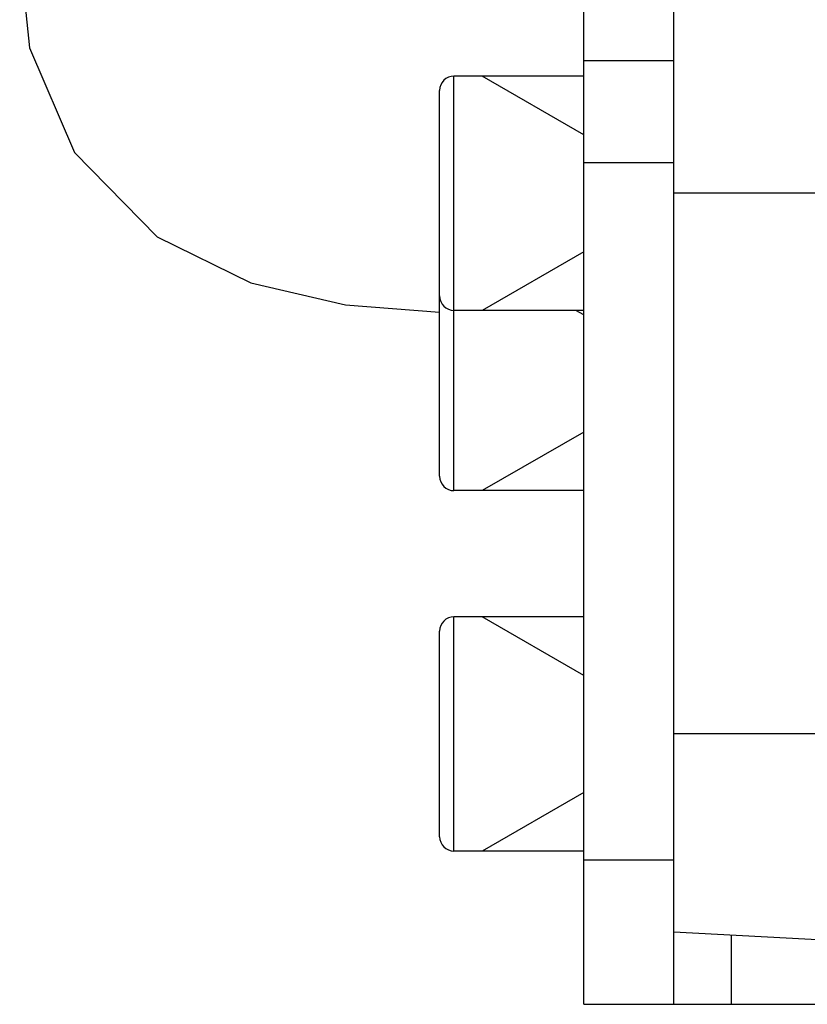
# Model space of a CAD drawing. Header units: millimetres. Extents: x 0 to 11890, y 0 to 8410.
# Tile 2 of 130: x 3170 to 3214, y 4767 to 4822. Entities that reach past the tile are written whole.
import ezdxf

# ---------------------------------------------------------------- set-up
doc = ezdxf.new("R2010")
doc.units = ezdxf.units.MM
doc.header["$LTSCALE"] = 653.95
for name, color, linetype in [('304103000010DXF_CONTINUOUS_LINE', 7, 'CONTINUOUS'), ('304105000085DXF_CONTINUOUS_LINE', 7, 'CONTINUOUS'), ('501023000084DXF_CONTINUOUS_LINE', 7, 'CONTINUOUS'), ('R12-1700-XIADXF_CONTINUOUS_LINE', 7, 'CONTINUOUS')]:
    doc.layers.add(name, color=color, linetype=linetype)

msp = doc.modelspace()

# ---------------------------------------------------------------- linework, layer by layer
at = {"layer": '304103000010DXF_CONTINUOUS_LINE', "color": 9, "linetype": 'Continuous'}
for p, q in [((3268.212, 4812.3), (3206.262, 4812.3)), ((3259.76, 4782.3), (3206.262, 4782.3))]:
    msp.add_line(p, q, dxfattribs=at)
at = {"layer": '304103000010DXF_CONTINUOUS_LINE', "color": 7, "linetype": 'Continuous'}
msp.add_line((3245.851, 4769.225), (3206.262, 4771.3), dxfattribs=at)
at = {"layer": '304105000085DXF_CONTINUOUS_LINE', "color": 7, "linetype": 'Continuous'}
for p, q in [((3206.262, 4767.3), (3206.262, 4880.199)), ((3201.262, 4767.3), (3201.262, 4829.453)), ((3201.262, 4767.3), (3239.856, 4767.3))]:
    msp.add_line(p, q, dxfattribs=at)
at = {"layer": '304105000085DXF_CONTINUOUS_LINE', "color": 9, "linetype": 'Continuous'}
for p, q in [((3206.262, 4819.643), (3201.262, 4819.643)), ((3206.262, 4813.986), (3201.262, 4813.986)), ((3206.262, 4775.3), (3201.262, 4775.3)), ((3209.442, 4771.133), (3209.442, 4767.3))]:
    msp.add_line(p, q, dxfattribs=at)
at = {"layer": '501023000084DXF_CONTINUOUS_LINE', "color": 9, "linetype": 'Continuous'}
for p, q in [((3194.062, 4805.8), (3194.062, 4818.8)), ((3194.062, 4795.8), (3194.062, 4805.8)), ((3194.062, 4775.8), (3194.062, 4788.8))]:
    msp.add_line(p, q, dxfattribs=at)
at = {"layer": '501023000084DXF_CONTINUOUS_LINE', "color": 7, "linetype": 'Continuous'}
for p, q in [((3201.262, 4818.8), (3194.062, 4818.8)), ((3193.262, 4806.6), (3193.262, 4818)), ((3193.262, 4796.6), (3193.262, 4806.6)), ((3201.262, 4805.8), (3194.062, 4805.8)), ((3201.262, 4795.8), (3194.062, 4795.8)), ((3201.262, 4788.8), (3194.062, 4788.8)), ((3193.262, 4776.6), (3193.262, 4788)), ((3201.262, 4775.8), (3194.062, 4775.8))]:
    msp.add_line(p, q, dxfattribs=at)
at = {"layer": '501023000084DXF_CONTINUOUS_LINE', "color": 2, "linetype": 'Continuous'}
for p, q in [((3201.262, 4815.55), (3195.633, 4818.8)), ((3201.262, 4809.05), (3195.633, 4805.8)), ((3201.262, 4805.55), (3200.829, 4805.8)), ((3201.262, 4799.05), (3195.633, 4795.8)), ((3201.262, 4785.55), (3195.633, 4788.8)), ((3201.262, 4779.05), (3195.633, 4775.8))]:
    msp.add_line(p, q, dxfattribs=at)
at = {"layer": '501023000084DXF_CONTINUOUS_LINE', "color": 7, "linetype": 'Continuous'}
for centre, start, end in [((3194.062, 4818), 90, 180), ((3194.062, 4806.6), 180, 270), ((3194.062, 4796.6), 180, 270), ((3194.062, 4788), 90, 180), ((3194.062, 4776.6), 180, 270)]:
    msp.add_arc(centre, 0.8, start, end, dxfattribs=at)
at = {"layer": 'R12-1700-XIADXF_CONTINUOUS_LINE', "color": 7, "linetype": 'Continuous'}
msp.add_line((3188.047, 4806.104), (3193.257, 4805.702), dxfattribs=at)
msp.add_lwpolyline([(3170.783, 4833.046), (3170.248, 4829.582), (3169.968, 4825.55), (3170.519, 4820.376), (3173.005, 4814.552), (3177.603, 4809.885), (3182.799, 4807.321), (3188.047, 4806.104)], dxfattribs=at)

doc.saveas('drawing.dxf')
